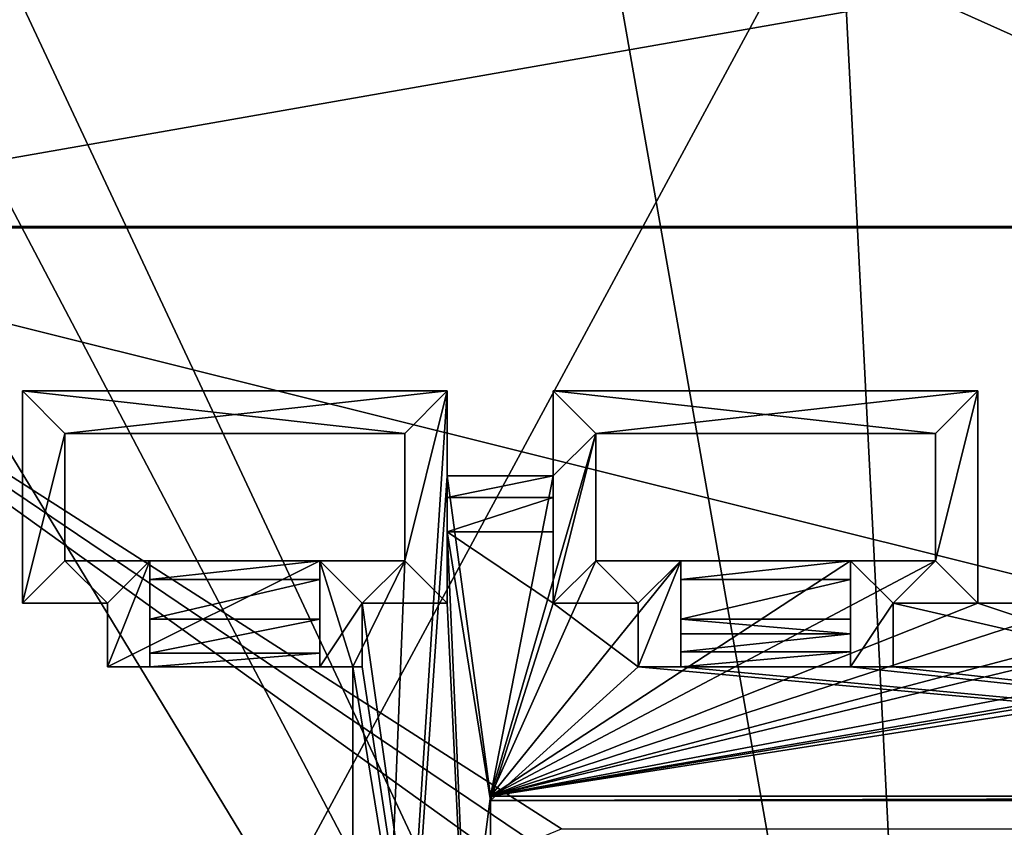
# Model space of a CAD drawing. Extents: x -54 to 446, y -6 to 1400.
# Tile 231 of 254: x 34 to 57, y 1368 to 1387. Entities that reach past the tile are written whole.
import ezdxf

# ---------------------------------------------------------------- set-up
doc = ezdxf.new("R2010")
doc.units = 0
doc.header["$LTSCALE"] = 52.148148
for name, color, linetype in [('1049', 7, 'CONTINUOUS'), ('1359', 7, 'CONTINUOUS'), ('1394', 7, 'CONTINUOUS'), ('1417', 7, 'CONTINUOUS'), ('1444', 7, 'CONTINUOUS'), ('1496', 7, 'CONTINUOUS'), ('721', 7, 'CONTINUOUS'), ('722', 7, 'CONTINUOUS'), ('724', 7, 'CONTINUOUS'), ('726', 7, 'CONTINUOUS'), ('728', 7, 'CONTINUOUS'), ('732', 7, 'CONTINUOUS'), ('736', 7, 'CONTINUOUS'), ('741', 7, 'CONTINUOUS'), ('742', 7, 'CONTINUOUS'), ('750', 7, 'CONTINUOUS'), ('752', 7, 'CONTINUOUS'), ('757', 7, 'CONTINUOUS'), ('759', 7, 'CONTINUOUS'), ('762', 7, 'CONTINUOUS'), ('764', 7, 'CONTINUOUS'), ('770', 7, 'CONTINUOUS'), ('771', 7, 'CONTINUOUS'), ('772', 7, 'CONTINUOUS'), ('774', 7, 'CONTINUOUS'), ('777', 7, 'CONTINUOUS'), ('778', 7, 'CONTINUOUS'), ('780', 7, 'CONTINUOUS'), ('782', 7, 'CONTINUOUS'), ('784', 7, 'CONTINUOUS'), ('786', 7, 'CONTINUOUS'), ('787', 7, 'CONTINUOUS'), ('788', 7, 'CONTINUOUS'), ('789', 7, 'CONTINUOUS'), ('790', 7, 'CONTINUOUS'), ('792', 7, 'CONTINUOUS'), ('795', 7, 'CONTINUOUS'), ('797', 7, 'CONTINUOUS'), ('799', 7, 'CONTINUOUS'), ('801', 7, 'CONTINUOUS'), ('804', 7, 'CONTINUOUS'), ('806', 7, 'CONTINUOUS'), ('813', 7, 'CONTINUOUS'), ('814', 7, 'CONTINUOUS'), ('817', 7, 'CONTINUOUS'), ('818', 7, 'CONTINUOUS'), ('819', 7, 'CONTINUOUS'), ('823', 7, 'CONTINUOUS'), ('824', 7, 'CONTINUOUS'), ('828', 7, 'CONTINUOUS'), ('829', 7, 'CONTINUOUS'), ('831', 7, 'CONTINUOUS'), ('872', 7, 'CONTINUOUS')]:
    doc.layers.add(name, color=color, linetype=linetype)

msp = doc.modelspace()

# ---------------------------------------------------------------- linework, layer by layer
at = {"layer": '1049', "color": 7, "linetype": 'CONTINUOUS'}
for points in [[(31.261, 1391.636, -11.423), (53.06, 1390.533, -9.913), (24.579, 1337.717, -10.997), (31.261, 1391.636, -11.423)], [(24.579, 1337.717, -10.997), (53.06, 1390.533, -9.913), (55.698, 1338.774, -7.074), (24.579, 1337.717, -10.997)], [(53.06, 1390.533, -9.913), (84.997, 1389.079, -10.492), (55.698, 1338.774, -7.074), (53.06, 1390.533, -9.913)], [(55.698, 1338.774, -7.074), (84.997, 1389.079, -10.492), (86.425, 1364.309, -8.513), (55.698, 1338.774, -7.074)]]:
    msp.add_3dface(points, dxfattribs=at)
at = {"layer": '1359', "color": 7, "linetype": 'CONTINUOUS'}
for points in [[(92.819, 1381.977, 21.568), (24.389, 1381.977, 21.568), (92.819, 1381.977, 21.166), (92.819, 1381.977, 21.568)], [(92.819, 1381.977, 21.166), (24.389, 1381.977, 21.568), (24.433, 1381.977, 21.166), (92.819, 1381.977, 21.166)]]:
    msp.add_3dface(points, dxfattribs=at)
at = {"layer": '1394', "color": 7, "linetype": 'CONTINUOUS'}
for points in [[(94.455, 1337.534, -1.202), (16.67, 1337.534, -1.202), (94.455, 1393.869, 4.719), (94.455, 1337.534, -1.202)], [(16.67, 1337.534, -1.202), (16.67, 1393.869, 4.719), (94.455, 1393.869, 4.719), (16.67, 1337.534, -1.202)]]:
    msp.add_3dface(points, dxfattribs=at)
at = {"layer": '1417', "color": 7, "linetype": 'CONTINUOUS'}
for points in [[(92.5, 1393.93, 22.824), (-0.657, 1393.93, 22.824), (24.389, 1381.977, 21.568), (92.5, 1393.93, 22.824)], [(92.819, 1381.977, 21.568), (92.5, 1393.93, 22.824), (24.389, 1381.977, 21.568), (92.819, 1381.977, 21.568)]]:
    msp.add_3dface(points, dxfattribs=at)
at = {"layer": '1444', "color": 7, "linetype": 'CONTINUOUS'}
for points in [[(92.862, 1381.946, 21.464), (24.433, 1381.946, 21.464), (81.231, 1367.78, 19.975), (92.862, 1381.946, 21.464)], [(81.231, 1367.78, 19.975), (24.433, 1381.946, 21.464), (46.531, 1367.78, 19.975), (81.231, 1367.78, 19.975)], [(46.531, 1367.78, 19.975), (24.433, 1381.946, 21.464), (45.825, 1367.489, 19.945), (46.531, 1367.78, 19.975)], [(45.825, 1367.489, 19.945), (24.433, 1381.946, 21.464), (45.531, 1366.786, 19.871), (45.825, 1367.489, 19.945)], [(45.531, 1366.786, 19.871), (24.433, 1381.946, 21.464), (29.766, 1346.535, 17.742), (45.531, 1366.786, 19.871)]]:
    msp.add_3dface(points, dxfattribs=at)
at = {"layer": '1496', "color": 7, "linetype": 'CONTINUOUS'}
for points in [[(92.819, 1381.977, 21.166), (24.433, 1381.977, 21.166), (92.862, 1381.946, 21.464), (92.819, 1381.977, 21.166)], [(24.433, 1381.977, 21.166), (24.433, 1381.946, 21.464), (92.862, 1381.946, 21.464), (24.433, 1381.977, 21.166)]]:
    msp.add_3dface(points, dxfattribs=at)
at = {"layer": '721', "color": 7, "linetype": 'CONTINUOUS'}
for points in [[(41.619, 1371.6, 17.461), (41.619, 1343.6, 14.518), (41.619, 1371.6, 18.466), (41.619, 1371.6, 17.461)], [(41.619, 1371.6, 18.466), (41.619, 1343.6, 14.518), (41.619, 1343.6, 15.523), (41.619, 1371.6, 18.466)]]:
    msp.add_3dface(points, dxfattribs=at)
at = {"layer": '722', "color": 7, "linetype": 'CONTINUOUS'}
for points in [[(33.84, 1373.1, 17.619), (35.84, 1373.1, 17.619), (35.84, 1373.1, 20.233), (33.84, 1373.1, 17.619)], [(33.84, 1373.1, 17.619), (35.84, 1373.1, 20.233), (33.84, 1373.1, 20.233), (33.84, 1373.1, 17.619)]]:
    msp.add_3dface(points, dxfattribs=at)
at = {"layer": '724', "color": 7, "linetype": 'CONTINUOUS'}
for points in [[(35.84, 1373.1, 17.619), (35.84, 1371.6, 17.461), (35.84, 1371.6, 20.075), (35.84, 1373.1, 17.619)], [(35.84, 1373.1, 20.233), (35.84, 1373.1, 17.619), (35.84, 1371.6, 20.075), (35.84, 1373.1, 20.233)]]:
    msp.add_3dface(points, dxfattribs=at)
at = {"layer": '726', "color": 7, "linetype": 'CONTINUOUS'}
for points in [[(46.34, 1373.1, 18.624), (48.34, 1373.1, 18.624), (46.34, 1373.1, 20.233), (46.34, 1373.1, 18.624)], [(48.34, 1373.1, 18.624), (48.34, 1373.1, 20.233), (46.34, 1373.1, 20.233), (48.34, 1373.1, 18.624)]]:
    msp.add_3dface(points, dxfattribs=at)
at = {"layer": '728', "color": 7, "linetype": 'CONTINUOUS'}
for points in [[(47.34, 1377.1, 18.039), (55.34, 1377.1, 18.039), (47.34, 1377.1, 20.653), (47.34, 1377.1, 18.039)], [(55.34, 1377.1, 18.039), (55.34, 1377.1, 20.653), (47.34, 1377.1, 20.653), (55.34, 1377.1, 18.039)]]:
    msp.add_3dface(points, dxfattribs=at)
at = {"layer": '732', "color": 7, "linetype": 'CONTINUOUS'}
for points in [[(55.34, 1374.1, 17.724), (53.34, 1374.1, 17.724), (53.34, 1374.1, 20.338), (55.34, 1374.1, 17.724)], [(55.34, 1374.1, 17.724), (53.34, 1374.1, 20.338), (55.34, 1374.1, 20.338), (55.34, 1374.1, 17.724)]]:
    msp.add_3dface(points, dxfattribs=at)
at = {"layer": '736', "color": 7, "linetype": 'CONTINUOUS'}
for points in [[(33.84, 1378.1, 18.144), (43.84, 1378.1, 18.144), (34.84, 1377.1, 18.039), (33.84, 1378.1, 18.144)], [(33.84, 1373.1, 17.619), (33.84, 1378.1, 18.144), (34.84, 1377.1, 18.039), (33.84, 1373.1, 17.619)], [(34.84, 1377.1, 18.039), (43.84, 1378.1, 18.144), (42.84, 1377.1, 18.039), (34.84, 1377.1, 18.039)], [(43.84, 1376.1, 17.934), (41.619, 1343.6, 14.518), (43.84, 1378.1, 18.144), (43.84, 1376.1, 17.934)], [(43.84, 1378.1, 18.144), (41.619, 1343.6, 14.518), (42.84, 1374.1, 17.724), (43.84, 1378.1, 18.144)], [(42.84, 1377.1, 18.039), (43.84, 1378.1, 18.144), (42.84, 1374.1, 17.724), (42.84, 1377.1, 18.039)], [(46.34, 1378.1, 18.144), (56.34, 1378.1, 18.144), (47.34, 1377.1, 18.039), (46.34, 1378.1, 18.144)], [(46.34, 1376.1, 17.934), (46.34, 1378.1, 18.144), (47.34, 1377.1, 18.039), (46.34, 1376.1, 17.934)], [(47.34, 1377.1, 18.039), (56.34, 1378.1, 18.144), (55.34, 1377.1, 18.039), (47.34, 1377.1, 18.039)], [(56.34, 1378.1, 18.144), (56.34, 1373.1, 17.619), (55.34, 1374.1, 17.724), (56.34, 1378.1, 18.144)], [(55.34, 1377.1, 18.039), (56.34, 1378.1, 18.144), (55.34, 1374.1, 17.724), (55.34, 1377.1, 18.039)], [(33.84, 1373.1, 17.619), (34.84, 1377.1, 18.039), (34.84, 1374.1, 17.724), (33.84, 1373.1, 17.619)], [(46.34, 1376.1, 17.934), (47.34, 1377.1, 18.039), (44.864, 1368.551, 17.14), (46.34, 1376.1, 17.934)], [(47.34, 1377.1, 18.039), (47.34, 1374.1, 17.724), (44.864, 1368.551, 17.14), (47.34, 1377.1, 18.039)], [(41.619, 1343.6, 14.518), (43.84, 1376.1, 17.934), (44.864, 1368.551, 17.14), (41.619, 1343.6, 14.518)], [(43.84, 1376.1, 17.934), (46.34, 1376.1, 17.934), (44.864, 1368.551, 17.14), (43.84, 1376.1, 17.934)], [(35.84, 1373.1, 17.619), (33.84, 1373.1, 17.619), (34.84, 1374.1, 17.724), (35.84, 1373.1, 17.619)], [(36.84, 1374.1, 17.724), (35.84, 1373.1, 17.619), (34.84, 1374.1, 17.724), (36.84, 1374.1, 17.724)], [(41.619, 1371.6, 17.461), (35.84, 1371.6, 17.461), (40.84, 1374.1, 17.724), (41.619, 1371.6, 17.461)], [(35.84, 1371.6, 17.461), (35.84, 1373.1, 17.619), (36.84, 1374.1, 17.724), (35.84, 1371.6, 17.461)], [(40.84, 1374.1, 17.724), (35.84, 1371.6, 17.461), (36.84, 1374.1, 17.724), (40.84, 1374.1, 17.724)], [(42.84, 1374.1, 17.724), (41.619, 1371.6, 17.461), (40.84, 1374.1, 17.724), (42.84, 1374.1, 17.724)], [(41.619, 1343.6, 14.518), (41.619, 1371.6, 17.461), (42.84, 1374.1, 17.724), (41.619, 1343.6, 14.518)], [(71.34, 1373.1, 17.619), (78.34, 1374.1, 17.724), (44.864, 1368.551, 17.14), (71.34, 1373.1, 17.619)], [(68.84, 1373.1, 17.619), (44.864, 1368.551, 17.14), (67.84, 1374.1, 17.724), (68.84, 1373.1, 17.619)], [(44.864, 1368.551, 17.14), (58.84, 1373.1, 17.619), (65.84, 1374.1, 17.724), (44.864, 1368.551, 17.14)], [(55.34, 1374.1, 17.724), (56.34, 1373.1, 17.619), (44.864, 1368.551, 17.14), (55.34, 1374.1, 17.724)], [(78.34, 1374.1, 17.724), (80.34, 1374.1, 17.724), (44.864, 1368.551, 17.14), (78.34, 1374.1, 17.724)], [(44.864, 1368.551, 17.14), (80.34, 1374.1, 17.724), (82.816, 1368.551, 17.14), (44.864, 1368.551, 17.14)], [(53.34, 1374.1, 17.724), (55.34, 1374.1, 17.724), (44.864, 1368.551, 17.14), (53.34, 1374.1, 17.724)], [(49.34, 1374.1, 17.724), (53.34, 1374.1, 17.724), (44.864, 1368.551, 17.14), (49.34, 1374.1, 17.724)], [(47.34, 1374.1, 17.724), (49.34, 1374.1, 17.724), (44.864, 1368.551, 17.14), (47.34, 1374.1, 17.724)], [(67.84, 1374.1, 17.724), (44.864, 1368.551, 17.14), (65.84, 1374.1, 17.724), (67.84, 1374.1, 17.724)], [(68.84, 1373.1, 17.619), (71.34, 1373.1, 17.619), (44.864, 1368.551, 17.14), (68.84, 1373.1, 17.619)], [(56.34, 1373.1, 17.619), (58.84, 1373.1, 17.619), (44.864, 1368.551, 17.14), (56.34, 1373.1, 17.619)], [(44.864, 1351.799, 15.38), (41.619, 1343.6, 14.518), (44.864, 1368.551, 17.14), (44.864, 1351.799, 15.38)]]:
    msp.add_3dface(points, dxfattribs=at)
at = {"layer": '741', "color": 7, "linetype": 'CONTINUOUS'}
for points in [[(43.84, 1376.1, 17.934), (43.84, 1378.1, 18.144), (43.84, 1375.593, 18.603), (43.84, 1376.1, 17.934)], [(43.84, 1378.1, 18.144), (43.84, 1378.1, 20.758), (43.84, 1373.1, 20.233), (43.84, 1378.1, 18.144)], [(43.84, 1378.1, 18.144), (43.84, 1373.1, 20.233), (43.84, 1375.593, 18.603), (43.84, 1378.1, 18.144)], [(43.84, 1375.593, 18.603), (43.84, 1373.1, 20.233), (43.84, 1374.778, 18.8), (43.84, 1375.593, 18.603)], [(43.84, 1374.778, 18.8), (43.84, 1373.1, 20.233), (43.84, 1373.1, 18.624), (43.84, 1374.778, 18.8)]]:
    msp.add_3dface(points, dxfattribs=at)
at = {"layer": '742', "color": 7, "linetype": 'CONTINUOUS'}
for points in [[(34.84, 1374.1, 17.724), (34.84, 1377.1, 18.039), (34.84, 1374.1, 20.338), (34.84, 1374.1, 17.724)], [(34.84, 1377.1, 18.039), (34.84, 1377.1, 20.653), (34.84, 1374.1, 20.338), (34.84, 1377.1, 18.039)]]:
    msp.add_3dface(points, dxfattribs=at)
at = {"layer": '750', "color": 7, "linetype": 'CONTINUOUS'}
for points in [[(36.84, 1374.1, 17.724), (34.84, 1374.1, 17.724), (34.84, 1374.1, 20.338), (36.84, 1374.1, 17.724)], [(36.84, 1374.1, 17.724), (34.84, 1374.1, 20.338), (36.84, 1374.1, 20.338), (36.84, 1374.1, 17.724)]]:
    msp.add_3dface(points, dxfattribs=at)
at = {"layer": '752', "color": 7, "linetype": 'CONTINUOUS'}
for points in [[(42.84, 1377.1, 18.039), (42.84, 1374.1, 17.724), (42.84, 1377.1, 20.653), (42.84, 1377.1, 18.039)], [(42.84, 1374.1, 17.724), (42.84, 1374.1, 20.338), (42.84, 1377.1, 20.653), (42.84, 1374.1, 17.724)]]:
    msp.add_3dface(points, dxfattribs=at)
at = {"layer": '757', "color": 7, "linetype": 'CONTINUOUS'}
for points in [[(46.34, 1378.1, 18.144), (46.34, 1376.1, 17.934), (46.34, 1378.1, 20.758), (46.34, 1378.1, 18.144)], [(46.34, 1378.1, 20.758), (46.34, 1376.1, 17.934), (46.34, 1375.593, 18.602), (46.34, 1378.1, 20.758)], [(46.34, 1374.778, 18.8), (46.34, 1373.1, 18.624), (46.34, 1378.1, 20.758), (46.34, 1374.778, 18.8)], [(46.34, 1374.778, 18.8), (46.34, 1378.1, 20.758), (46.34, 1375.593, 18.602), (46.34, 1374.778, 18.8)], [(46.34, 1378.1, 20.758), (46.34, 1373.1, 18.624), (46.34, 1373.1, 20.233), (46.34, 1378.1, 20.758)]]:
    msp.add_3dface(points, dxfattribs=at)
at = {"layer": '759', "color": 7, "linetype": 'CONTINUOUS'}
for points in [[(49.34, 1372.722, 18.886), (49.34, 1372.377, 18.85), (53.34, 1372.377, 18.85), (49.34, 1372.722, 18.886)], [(49.34, 1372.722, 18.886), (53.34, 1372.377, 18.85), (53.34, 1372.722, 18.886), (49.34, 1372.722, 18.886)]]:
    msp.add_3dface(points, dxfattribs=at)
at = {"layer": '762', "color": 7, "linetype": 'CONTINUOUS'}
for points in [[(53.34, 1374.1, 17.724), (49.34, 1374.1, 17.724), (49.34, 1373.658, 18.599), (53.34, 1374.1, 17.724)], [(53.34, 1374.1, 17.724), (49.34, 1373.658, 18.599), (53.34, 1373.659, 18.598), (53.34, 1374.1, 17.724)], [(49.34, 1373.658, 18.599), (49.34, 1372.722, 18.886), (53.34, 1373.659, 18.598), (49.34, 1373.658, 18.599)], [(49.34, 1372.722, 18.886), (53.34, 1372.722, 18.886), (53.34, 1373.659, 18.598), (49.34, 1372.722, 18.886)]]:
    msp.add_3dface(points, dxfattribs=at)
at = {"layer": '764', "color": 7, "linetype": 'CONTINUOUS'}
for points in [[(40.84, 1374.1, 20.338), (40.84, 1374.1, 17.724), (40.84, 1373.659, 18.598), (40.84, 1374.1, 20.338)], [(40.84, 1371.6, 20.075), (40.84, 1374.1, 20.338), (40.84, 1373.659, 18.598), (40.84, 1371.6, 20.075)], [(40.84, 1372.722, 18.886), (40.84, 1371.6, 20.075), (40.84, 1373.659, 18.598), (40.84, 1372.722, 18.886)], [(40.84, 1372.719, 18.886), (40.84, 1371.6, 20.075), (40.84, 1372.722, 18.886), (40.84, 1372.719, 18.886)], [(40.84, 1371.6, 20.075), (40.84, 1372.719, 18.886), (40.84, 1371.921, 18.479), (40.84, 1371.6, 20.075)], [(40.84, 1371.6, 17.643), (40.84, 1371.6, 20.075), (40.84, 1371.921, 18.479), (40.84, 1371.6, 17.643)]]:
    msp.add_3dface(points, dxfattribs=at)
at = {"layer": '770', "color": 7, "linetype": 'CONTINUOUS'}
for points in [[(44.864, 1368.551, 17.14), (82.816, 1368.551, 17.14), (44.864, 1368.447, 18.135), (44.864, 1368.551, 17.14)], [(82.816, 1368.551, 17.14), (82.816, 1368.447, 18.135), (44.864, 1368.447, 18.135), (82.816, 1368.551, 17.14)]]:
    msp.add_3dface(points, dxfattribs=at)
at = {"layer": '771', "color": 7, "linetype": 'CONTINUOUS'}
for points in [[(49.34, 1374.1, 17.724), (49.34, 1374.1, 20.338), (49.34, 1373.658, 18.599), (49.34, 1374.1, 17.724)], [(49.34, 1374.1, 20.338), (49.34, 1371.6, 20.075), (49.34, 1372.722, 18.886), (49.34, 1374.1, 20.338)], [(49.34, 1373.658, 18.599), (49.34, 1374.1, 20.338), (49.34, 1372.722, 18.886), (49.34, 1373.658, 18.599)], [(49.34, 1372.722, 18.886), (49.34, 1371.6, 20.075), (49.34, 1372.377, 18.85), (49.34, 1372.722, 18.886)], [(49.34, 1372.377, 18.85), (49.34, 1371.6, 20.075), (49.34, 1371.954, 18.727), (49.34, 1372.377, 18.85)], [(49.34, 1371.6, 20.075), (49.34, 1371.6, 18.466), (49.34, 1371.954, 18.727), (49.34, 1371.6, 20.075)]]:
    msp.add_3dface(points, dxfattribs=at)
at = {"layer": '772', "color": 7, "linetype": 'CONTINUOUS'}
for points in [[(43.84, 1374.778, 18.8), (43.84, 1373.1, 18.624), (44.864, 1351.694, 16.374), (43.84, 1374.778, 18.8)], [(46.34, 1374.778, 18.8), (43.84, 1374.778, 18.8), (46.34, 1373.1, 18.624), (46.34, 1374.778, 18.8)], [(46.34, 1373.1, 18.624), (43.84, 1374.778, 18.8), (44.864, 1368.447, 18.135), (46.34, 1373.1, 18.624)], [(44.864, 1368.447, 18.135), (43.84, 1374.778, 18.8), (44.864, 1351.694, 16.374), (44.864, 1368.447, 18.135)], [(43.84, 1373.1, 18.624), (41.84, 1373.1, 18.624), (44.864, 1351.694, 16.374), (43.84, 1373.1, 18.624)], [(41.84, 1373.1, 18.624), (41.84, 1371.6, 18.466), (44.864, 1351.694, 16.374), (41.84, 1373.1, 18.624)], [(48.34, 1371.6, 18.466), (46.34, 1373.1, 18.624), (44.864, 1368.447, 18.135), (48.34, 1371.6, 18.466)], [(48.34, 1373.1, 18.624), (46.34, 1373.1, 18.624), (48.34, 1371.6, 18.466), (48.34, 1373.1, 18.624)], [(54.34, 1373.1, 18.624), (54.34, 1371.6, 18.466), (60.84, 1371.6, 18.466), (54.34, 1373.1, 18.624)], [(56.34, 1373.1, 18.624), (54.34, 1373.1, 18.624), (60.84, 1371.6, 18.466), (56.34, 1373.1, 18.624)], [(58.84, 1373.1, 18.624), (56.34, 1373.1, 18.624), (60.84, 1371.6, 18.466), (58.84, 1373.1, 18.624)], [(41.619, 1371.6, 18.466), (41.619, 1343.6, 15.523), (44.864, 1351.694, 16.374), (41.619, 1371.6, 18.466)], [(41.84, 1371.6, 18.466), (41.619, 1371.6, 18.466), (44.864, 1351.694, 16.374), (41.84, 1371.6, 18.466)], [(82.816, 1368.447, 18.135), (48.34, 1371.6, 18.466), (44.864, 1368.447, 18.135), (82.816, 1368.447, 18.135)], [(49.34, 1371.6, 18.466), (48.34, 1371.6, 18.466), (82.816, 1368.447, 18.135), (49.34, 1371.6, 18.466)], [(53.34, 1371.6, 18.466), (49.34, 1371.6, 18.466), (82.816, 1368.447, 18.135), (53.34, 1371.6, 18.466)], [(54.34, 1371.6, 18.466), (53.34, 1371.6, 18.466), (82.816, 1368.447, 18.135), (54.34, 1371.6, 18.466)], [(60.84, 1371.6, 18.466), (54.34, 1371.6, 18.466), (82.816, 1368.447, 18.135), (60.84, 1371.6, 18.466)]]:
    msp.add_3dface(points, dxfattribs=at)
at = {"layer": '774', "color": 7, "linetype": 'CONTINUOUS'}
for points in [[(42.84, 1374.1, 17.724), (40.84, 1374.1, 17.724), (40.84, 1374.1, 20.338), (42.84, 1374.1, 17.724)], [(42.84, 1374.1, 17.724), (40.84, 1374.1, 20.338), (42.84, 1374.1, 20.338), (42.84, 1374.1, 17.724)]]:
    msp.add_3dface(points, dxfattribs=at)
at = {"layer": '777', "color": 7, "linetype": 'CONTINUOUS'}
for points in [[(44.864, 1351.799, 15.38), (44.864, 1368.551, 17.14), (44.864, 1368.447, 18.135), (44.864, 1351.799, 15.38)], [(44.864, 1351.799, 15.38), (44.864, 1368.447, 18.135), (44.864, 1351.694, 16.374), (44.864, 1351.799, 15.38)]]:
    msp.add_3dface(points, dxfattribs=at)
at = {"layer": '778', "color": 7, "linetype": 'CONTINUOUS'}
for points in [[(33.84, 1378.1, 20.758), (33.84, 1373.1, 20.233), (34.84, 1377.1, 20.653), (33.84, 1378.1, 20.758)], [(43.84, 1378.1, 20.758), (33.84, 1378.1, 20.758), (42.84, 1377.1, 20.653), (43.84, 1378.1, 20.758)], [(42.84, 1377.1, 20.653), (33.84, 1378.1, 20.758), (34.84, 1377.1, 20.653), (42.84, 1377.1, 20.653)], [(43.84, 1373.1, 20.233), (43.84, 1378.1, 20.758), (42.84, 1374.1, 20.338), (43.84, 1373.1, 20.233)], [(42.84, 1374.1, 20.338), (43.84, 1378.1, 20.758), (42.84, 1377.1, 20.653), (42.84, 1374.1, 20.338)], [(34.84, 1377.1, 20.653), (33.84, 1373.1, 20.233), (34.84, 1374.1, 20.338), (34.84, 1377.1, 20.653)], [(33.84, 1373.1, 20.233), (35.84, 1373.1, 20.233), (34.84, 1374.1, 20.338), (33.84, 1373.1, 20.233)], [(34.84, 1374.1, 20.338), (35.84, 1373.1, 20.233), (36.84, 1374.1, 20.338), (34.84, 1374.1, 20.338)], [(35.84, 1373.1, 20.233), (35.84, 1371.6, 20.075), (36.84, 1374.1, 20.338), (35.84, 1373.1, 20.233)], [(35.84, 1371.6, 20.075), (36.84, 1371.6, 20.075), (36.84, 1374.1, 20.338), (35.84, 1371.6, 20.075)], [(40.84, 1371.6, 20.075), (41.84, 1373.1, 20.233), (40.84, 1374.1, 20.338), (40.84, 1371.6, 20.075)], [(40.84, 1374.1, 20.338), (41.84, 1373.1, 20.233), (42.84, 1374.1, 20.338), (40.84, 1374.1, 20.338)], [(41.84, 1373.1, 20.233), (43.84, 1373.1, 20.233), (42.84, 1374.1, 20.338), (41.84, 1373.1, 20.233)], [(41.84, 1371.6, 20.075), (41.84, 1373.1, 20.233), (40.84, 1371.6, 20.075), (41.84, 1371.6, 20.075)]]:
    msp.add_3dface(points, dxfattribs=at)
at = {"layer": '780', "color": 7, "linetype": 'CONTINUOUS'}
for points in [[(33.84, 1378.1, 18.144), (33.84, 1373.1, 17.619), (33.84, 1378.1, 20.758), (33.84, 1378.1, 18.144)], [(33.84, 1373.1, 17.619), (33.84, 1373.1, 20.233), (33.84, 1378.1, 20.758), (33.84, 1373.1, 17.619)]]:
    msp.add_3dface(points, dxfattribs=at)
at = {"layer": '782', "color": 7, "linetype": 'CONTINUOUS'}
for points in [[(43.84, 1373.1, 18.624), (43.84, 1373.1, 20.233), (41.84, 1373.1, 20.233), (43.84, 1373.1, 18.624)], [(43.84, 1373.1, 18.624), (41.84, 1373.1, 20.233), (41.84, 1373.1, 18.624), (43.84, 1373.1, 18.624)]]:
    msp.add_3dface(points, dxfattribs=at)
at = {"layer": '784', "color": 7, "linetype": 'CONTINUOUS'}
for points in [[(48.34, 1373.1, 18.624), (48.34, 1371.6, 18.466), (48.34, 1371.6, 20.075), (48.34, 1373.1, 18.624)], [(48.34, 1373.1, 18.624), (48.34, 1371.6, 20.075), (48.34, 1373.1, 20.233), (48.34, 1373.1, 18.624)]]:
    msp.add_3dface(points, dxfattribs=at)
at = {"layer": '786', "color": 7, "linetype": 'CONTINUOUS'}
for points in [[(35.84, 1371.6, 17.461), (41.619, 1371.6, 17.461), (36.84, 1371.6, 17.643), (35.84, 1371.6, 17.461)], [(35.84, 1371.6, 20.075), (35.84, 1371.6, 17.461), (36.84, 1371.6, 17.643), (35.84, 1371.6, 20.075)], [(36.84, 1371.6, 20.075), (35.84, 1371.6, 20.075), (36.84, 1371.6, 17.643), (36.84, 1371.6, 20.075)], [(36.84, 1371.6, 17.643), (41.619, 1371.6, 17.461), (40.84, 1371.6, 17.643), (36.84, 1371.6, 17.643)], [(41.619, 1371.6, 17.461), (41.619, 1371.6, 18.466), (40.84, 1371.6, 20.075), (41.619, 1371.6, 17.461)], [(40.84, 1371.6, 17.643), (41.619, 1371.6, 17.461), (40.84, 1371.6, 20.075), (40.84, 1371.6, 17.643)], [(41.619, 1371.6, 18.466), (41.84, 1371.6, 18.466), (40.84, 1371.6, 20.075), (41.619, 1371.6, 18.466)], [(41.84, 1371.6, 18.466), (41.84, 1371.6, 20.075), (40.84, 1371.6, 20.075), (41.84, 1371.6, 18.466)]]:
    msp.add_3dface(points, dxfattribs=at)
at = {"layer": '787', "color": 7, "linetype": 'CONTINUOUS'}
for points in [[(58.84, 1373.1, 17.619), (56.34, 1373.1, 17.619), (58.84, 1373.1, 18.624), (58.84, 1373.1, 17.619)], [(56.34, 1373.1, 17.619), (56.34, 1373.1, 18.624), (58.84, 1373.1, 18.624), (56.34, 1373.1, 17.619)]]:
    msp.add_3dface(points, dxfattribs=at)
at = {"layer": '788', "color": 7, "linetype": 'CONTINUOUS'}
for points in [[(40.84, 1374.1, 17.724), (36.84, 1374.1, 17.724), (36.84, 1373.658, 18.599), (40.84, 1374.1, 17.724)], [(40.84, 1374.1, 17.724), (36.84, 1373.658, 18.599), (40.84, 1373.659, 18.598), (40.84, 1374.1, 17.724)], [(36.84, 1373.658, 18.599), (36.84, 1372.722, 18.886), (40.84, 1373.659, 18.598), (36.84, 1373.658, 18.599)], [(36.84, 1372.722, 18.886), (40.84, 1372.722, 18.886), (40.84, 1373.659, 18.598), (36.84, 1372.722, 18.886)]]:
    msp.add_3dface(points, dxfattribs=at)
at = {"layer": '789', "color": 7, "linetype": 'CONTINUOUS'}
for points in [[(49.34, 1372.377, 18.85), (49.34, 1371.954, 18.727), (53.34, 1372.377, 18.85), (49.34, 1372.377, 18.85)], [(53.34, 1372.377, 18.85), (49.34, 1371.954, 18.727), (53.34, 1371.954, 18.727), (53.34, 1372.377, 18.85)], [(49.34, 1371.6, 18.466), (53.34, 1371.6, 18.466), (53.34, 1371.954, 18.727), (49.34, 1371.6, 18.466)], [(49.34, 1371.954, 18.727), (49.34, 1371.6, 18.466), (53.34, 1371.954, 18.727), (49.34, 1371.954, 18.727)]]:
    msp.add_3dface(points, dxfattribs=at)
at = {"layer": '790', "color": 7, "linetype": 'CONTINUOUS'}
for points in [[(36.84, 1372.719, 18.886), (36.84, 1371.921, 18.479), (40.84, 1372.719, 18.886), (36.84, 1372.719, 18.886)], [(40.84, 1372.719, 18.886), (36.84, 1371.921, 18.479), (40.84, 1371.921, 18.479), (40.84, 1372.719, 18.886)], [(36.84, 1371.6, 17.643), (40.84, 1371.6, 17.643), (40.84, 1371.921, 18.479), (36.84, 1371.6, 17.643)], [(36.84, 1371.921, 18.479), (36.84, 1371.6, 17.643), (40.84, 1371.921, 18.479), (36.84, 1371.921, 18.479)]]:
    msp.add_3dface(points, dxfattribs=at)
at = {"layer": '792', "color": 7, "linetype": 'CONTINUOUS'}
for points in [[(46.34, 1376.1, 17.934), (43.84, 1376.1, 17.934), (43.84, 1375.593, 18.603), (46.34, 1376.1, 17.934)], [(46.34, 1376.1, 17.934), (43.84, 1375.593, 18.603), (46.34, 1375.593, 18.602), (46.34, 1376.1, 17.934)], [(43.84, 1375.593, 18.603), (43.84, 1374.778, 18.8), (46.34, 1375.593, 18.602), (43.84, 1375.593, 18.603)], [(43.84, 1374.778, 18.8), (46.34, 1374.778, 18.8), (46.34, 1375.593, 18.602), (43.84, 1374.778, 18.8)]]:
    msp.add_3dface(points, dxfattribs=at)
at = {"layer": '795', "color": 7, "linetype": 'CONTINUOUS'}
for points in [[(55.34, 1377.1, 18.039), (55.34, 1374.1, 17.724), (55.34, 1377.1, 20.653), (55.34, 1377.1, 18.039)], [(55.34, 1374.1, 17.724), (55.34, 1374.1, 20.338), (55.34, 1377.1, 20.653), (55.34, 1374.1, 17.724)]]:
    msp.add_3dface(points, dxfattribs=at)
at = {"layer": '797', "color": 7, "linetype": 'CONTINUOUS'}
for points in [[(36.84, 1372.722, 18.886), (36.84, 1372.719, 18.886), (40.84, 1372.719, 18.886), (36.84, 1372.722, 18.886)], [(36.84, 1372.722, 18.886), (40.84, 1372.719, 18.886), (40.84, 1372.722, 18.886), (36.84, 1372.722, 18.886)]]:
    msp.add_3dface(points, dxfattribs=at)
at = {"layer": '799', "color": 7, "linetype": 'CONTINUOUS'}
for points in [[(36.84, 1374.1, 17.724), (36.84, 1374.1, 20.338), (36.84, 1373.658, 18.599), (36.84, 1374.1, 17.724)], [(36.84, 1374.1, 20.338), (36.84, 1371.6, 20.075), (36.84, 1372.722, 18.886), (36.84, 1374.1, 20.338)], [(36.84, 1373.658, 18.599), (36.84, 1374.1, 20.338), (36.84, 1372.722, 18.886), (36.84, 1373.658, 18.599)], [(36.84, 1372.722, 18.886), (36.84, 1371.6, 20.075), (36.84, 1372.719, 18.886), (36.84, 1372.722, 18.886)], [(36.84, 1372.719, 18.886), (36.84, 1371.6, 20.075), (36.84, 1371.921, 18.479), (36.84, 1372.719, 18.886)], [(36.84, 1371.6, 20.075), (36.84, 1371.6, 17.643), (36.84, 1371.921, 18.479), (36.84, 1371.6, 20.075)]]:
    msp.add_3dface(points, dxfattribs=at)
at = {"layer": '801', "color": 7, "linetype": 'CONTINUOUS'}
for points in [[(54.34, 1371.6, 18.466), (54.34, 1373.1, 18.624), (54.34, 1371.6, 20.075), (54.34, 1371.6, 18.466)], [(54.34, 1373.1, 18.624), (54.34, 1373.1, 20.233), (54.34, 1371.6, 20.075), (54.34, 1373.1, 18.624)]]:
    msp.add_3dface(points, dxfattribs=at)
at = {"layer": '804', "color": 7, "linetype": 'CONTINUOUS'}
for points in [[(48.34, 1371.6, 18.466), (49.34, 1371.6, 18.466), (49.34, 1371.6, 20.075), (48.34, 1371.6, 18.466)], [(48.34, 1371.6, 18.466), (49.34, 1371.6, 20.075), (48.34, 1371.6, 20.075), (48.34, 1371.6, 18.466)]]:
    msp.add_3dface(points, dxfattribs=at)
at = {"layer": '806', "color": 7, "linetype": 'CONTINUOUS'}
for points in [[(49.34, 1374.1, 17.724), (47.34, 1374.1, 17.724), (47.34, 1374.1, 20.338), (49.34, 1374.1, 17.724)], [(49.34, 1374.1, 17.724), (47.34, 1374.1, 20.338), (49.34, 1374.1, 20.338), (49.34, 1374.1, 17.724)]]:
    msp.add_3dface(points, dxfattribs=at)
at = {"layer": '813', "color": 7, "linetype": 'CONTINUOUS'}
for points in [[(47.34, 1374.1, 17.724), (47.34, 1377.1, 18.039), (47.34, 1374.1, 20.338), (47.34, 1374.1, 17.724)], [(47.34, 1377.1, 18.039), (47.34, 1377.1, 20.653), (47.34, 1374.1, 20.338), (47.34, 1377.1, 18.039)]]:
    msp.add_3dface(points, dxfattribs=at)
at = {"layer": '814', "color": 7, "linetype": 'CONTINUOUS'}
for points in [[(43.84, 1378.1, 18.144), (33.84, 1378.1, 18.144), (43.84, 1378.1, 20.758), (43.84, 1378.1, 18.144)], [(33.84, 1378.1, 18.144), (33.84, 1378.1, 20.758), (43.84, 1378.1, 20.758), (33.84, 1378.1, 18.144)]]:
    msp.add_3dface(points, dxfattribs=at)
at = {"layer": '817', "color": 7, "linetype": 'CONTINUOUS'}
for points in [[(53.34, 1374.1, 20.338), (53.34, 1374.1, 17.724), (53.34, 1373.659, 18.598), (53.34, 1374.1, 20.338)], [(53.34, 1371.6, 20.075), (53.34, 1374.1, 20.338), (53.34, 1373.659, 18.598), (53.34, 1371.6, 20.075)], [(53.34, 1372.722, 18.886), (53.34, 1371.6, 20.075), (53.34, 1373.659, 18.598), (53.34, 1372.722, 18.886)], [(53.34, 1372.377, 18.85), (53.34, 1371.6, 20.075), (53.34, 1372.722, 18.886), (53.34, 1372.377, 18.85)], [(53.34, 1371.6, 20.075), (53.34, 1372.377, 18.85), (53.34, 1371.954, 18.727), (53.34, 1371.6, 20.075)], [(53.34, 1371.6, 18.466), (53.34, 1371.6, 20.075), (53.34, 1371.954, 18.727), (53.34, 1371.6, 18.466)]]:
    msp.add_3dface(points, dxfattribs=at)
at = {"layer": '818', "color": 7, "linetype": 'CONTINUOUS'}
for points in [[(53.34, 1371.6, 18.466), (54.34, 1371.6, 18.466), (54.34, 1371.6, 20.075), (53.34, 1371.6, 18.466)], [(53.34, 1371.6, 18.466), (54.34, 1371.6, 20.075), (53.34, 1371.6, 20.075), (53.34, 1371.6, 18.466)]]:
    msp.add_3dface(points, dxfattribs=at)
at = {"layer": '819', "color": 7, "linetype": 'CONTINUOUS'}
for points in [[(34.84, 1377.1, 18.039), (42.84, 1377.1, 18.039), (34.84, 1377.1, 20.653), (34.84, 1377.1, 18.039)], [(42.84, 1377.1, 18.039), (42.84, 1377.1, 20.653), (34.84, 1377.1, 20.653), (42.84, 1377.1, 18.039)]]:
    msp.add_3dface(points, dxfattribs=at)
at = {"layer": '823', "color": 7, "linetype": 'CONTINUOUS'}
for points in [[(54.34, 1373.1, 18.624), (56.34, 1373.1, 18.624), (54.34, 1373.1, 20.233), (54.34, 1373.1, 18.624)], [(56.34, 1373.1, 18.624), (56.34, 1373.1, 20.233), (54.34, 1373.1, 20.233), (56.34, 1373.1, 18.624)]]:
    msp.add_3dface(points, dxfattribs=at)
at = {"layer": '824', "color": 7, "linetype": 'CONTINUOUS'}
for points in [[(56.34, 1378.1, 20.758), (46.34, 1378.1, 20.758), (55.34, 1377.1, 20.653), (56.34, 1378.1, 20.758)], [(55.34, 1377.1, 20.653), (46.34, 1378.1, 20.758), (47.34, 1377.1, 20.653), (55.34, 1377.1, 20.653)], [(47.34, 1377.1, 20.653), (46.34, 1378.1, 20.758), (46.34, 1373.1, 20.233), (47.34, 1377.1, 20.653)], [(56.34, 1373.1, 20.233), (56.34, 1378.1, 20.758), (55.34, 1374.1, 20.338), (56.34, 1373.1, 20.233)], [(55.34, 1374.1, 20.338), (56.34, 1378.1, 20.758), (55.34, 1377.1, 20.653), (55.34, 1374.1, 20.338)], [(47.34, 1374.1, 20.338), (47.34, 1377.1, 20.653), (46.34, 1373.1, 20.233), (47.34, 1374.1, 20.338)], [(48.34, 1373.1, 20.233), (47.34, 1374.1, 20.338), (46.34, 1373.1, 20.233), (48.34, 1373.1, 20.233)], [(49.34, 1374.1, 20.338), (47.34, 1374.1, 20.338), (48.34, 1373.1, 20.233), (49.34, 1374.1, 20.338)], [(49.34, 1371.6, 20.075), (49.34, 1374.1, 20.338), (48.34, 1371.6, 20.075), (49.34, 1371.6, 20.075)], [(48.34, 1371.6, 20.075), (49.34, 1374.1, 20.338), (48.34, 1373.1, 20.233), (48.34, 1371.6, 20.075)], [(53.34, 1371.6, 20.075), (54.34, 1373.1, 20.233), (53.34, 1374.1, 20.338), (53.34, 1371.6, 20.075)], [(53.34, 1374.1, 20.338), (54.34, 1373.1, 20.233), (55.34, 1374.1, 20.338), (53.34, 1374.1, 20.338)], [(54.34, 1373.1, 20.233), (56.34, 1373.1, 20.233), (55.34, 1374.1, 20.338), (54.34, 1373.1, 20.233)], [(54.34, 1371.6, 20.075), (54.34, 1373.1, 20.233), (53.34, 1371.6, 20.075), (54.34, 1371.6, 20.075)]]:
    msp.add_3dface(points, dxfattribs=at)
at = {"layer": '828', "color": 7, "linetype": 'CONTINUOUS'}
for points in [[(56.34, 1378.1, 18.144), (46.34, 1378.1, 18.144), (56.34, 1378.1, 20.758), (56.34, 1378.1, 18.144)], [(56.34, 1378.1, 20.758), (46.34, 1378.1, 18.144), (46.34, 1378.1, 20.758), (56.34, 1378.1, 20.758)]]:
    msp.add_3dface(points, dxfattribs=at)
at = {"layer": '829', "color": 7, "linetype": 'CONTINUOUS'}
for points in [[(41.84, 1373.1, 18.624), (41.84, 1373.1, 20.233), (41.84, 1371.6, 20.075), (41.84, 1373.1, 18.624)], [(41.84, 1373.1, 18.624), (41.84, 1371.6, 20.075), (41.84, 1371.6, 18.466), (41.84, 1373.1, 18.624)]]:
    msp.add_3dface(points, dxfattribs=at)
at = {"layer": '831', "color": 7, "linetype": 'CONTINUOUS'}
for points in [[(56.34, 1373.1, 17.619), (56.34, 1378.1, 18.144), (56.34, 1373.1, 18.624), (56.34, 1373.1, 17.619)], [(56.34, 1373.1, 18.624), (56.34, 1378.1, 18.144), (56.34, 1373.1, 20.233), (56.34, 1373.1, 18.624)], [(56.34, 1373.1, 20.233), (56.34, 1378.1, 18.144), (56.34, 1378.1, 20.758), (56.34, 1373.1, 20.233)]]:
    msp.add_3dface(points, dxfattribs=at)
at = {"layer": '872', "color": 7, "linetype": 'CONTINUOUS'}
for points in [[(56.441, 1338.912, -5.02), (32, 1391.1, -9.32), (30.682, 1387.918, -9.363), (56.441, 1338.912, -5.02)], [(47.295, 1390.914, -8.161), (32, 1391.1, -9.32), (56.441, 1338.912, -5.02), (47.295, 1390.914, -8.161)], [(62.641, 1387.097, -7.552), (47.295, 1390.914, -8.161), (62.645, 1384.017, -7.365), (62.641, 1387.097, -7.552)], [(62.645, 1384.017, -7.365), (47.295, 1390.914, -8.161), (56.441, 1338.912, -5.02), (62.645, 1384.017, -7.365)], [(27.486, 1386.6, -9.693), (56.441, 1338.912, -5.02), (30.682, 1387.918, -9.363), (27.486, 1386.6, -9.693)], [(25.5, 1339.1, -8.831), (56.441, 1338.912, -5.02), (27.486, 1386.6, -9.693), (25.5, 1339.1, -8.831)], [(87.926, 1339.896, -4.514), (62.645, 1384.017, -7.365), (56.441, 1338.912, -5.02), (87.926, 1339.896, -4.514)]]:
    msp.add_3dface(points, dxfattribs=at)

doc.saveas('drawing.dxf')
